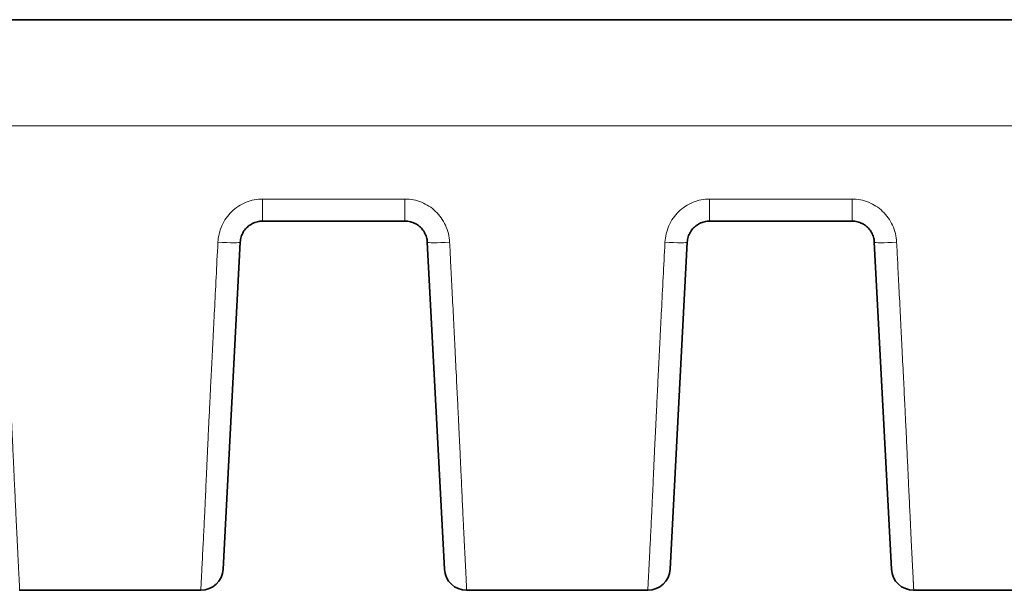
# Model space of a CAD drawing. Header units: millimetres. Extents: x 5 to 415, y 5 to 292.
# Tile 31 of 112: x 136.86 to 145.67, y 203.3 to 208.4. Entities that reach past the tile are written whole.
import ezdxf

# ---------------------------------------------------------------- set-up
doc = ezdxf.new("R2010")
doc.units = ezdxf.units.MM
doc.layers.add('Sichtbar (ISO)', color=7, linetype='Continuous', lineweight=35)
doc.layers.add('Sichtbar schmal (ISO)', color=7, linetype='Continuous', lineweight=18)

msp = doc.modelspace()

# ---------------------------------------------------------------- linework, layer by layer
at = {"layer": 'Sichtbar (ISO)'}
for p, q in [((100.27483169, 208.40485871), (154.27515091, 208.40485871)), ((139.03773777, 206.60485871), (140.3122606, 206.60485871)), ((143.03773777, 206.60485871), (144.3122606, 206.60485871)), ((138.68493218, 203.49439152), (138.83801186, 206.4153259)), ((140.51198651, 206.4153259), (140.66506619, 203.49439152)), ((142.68493218, 203.49439152), (142.83801186, 206.4153259)), ((144.51198651, 206.4153259), (144.66506619, 203.49439152)), ((138.48520713, 203.3048569), (136.86479214, 203.3048569)), ((142.48520713, 203.3048569), (140.86479214, 203.3048569)), ((146.48520699, 203.3048569), (144.86479214, 203.3048569))]:
    msp.add_line(p, q, dxfattribs=at)
for centre, start, end in [((138.48520627, 203.50485871), 270, 356.999999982), ((140.8647921, 203.50485871), 183.000000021, 270), ((142.48520627, 203.50485871), 270, 356.999999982), ((144.8647921, 203.50485871), 183.00000002, 270)]:
    msp.add_arc(centre, 0.2, start, end, dxfattribs=at)
for points, knots in [([(138.83801186, 206.4153259), (138.83845264, 206.42373443), (138.84036969, 206.44026182), (138.84619131, 206.4640419), (138.8545657, 206.48628102), (138.86525426, 206.50697762), (138.87817977, 206.52618258), (138.89320476, 206.54373798), (138.91010677, 206.55941261), (138.92867555, 206.5730307), (138.94869095, 206.58443473), (138.96991924, 206.59348095), (138.99204925, 206.60002487), (139.01475992, 206.603978), (139.03008463, 206.60485863), (139.03773777, 206.60485871)], [0, 0, 0, 0, 0.0838013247, 0.1650438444, 0.2427208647, 0.3191274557, 0.3954427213, 0.4713977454, 0.547106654, 0.6226076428, 0.6980833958, 0.7736686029, 0.8493777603, 0.9247262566, 1, 1, 1, 1]), ([(140.3122606, 206.60485871), (140.3205319, 206.60485861), (140.33685156, 206.60384483), (140.36052967, 206.59942743), (140.38295867, 206.59242347), (140.40411283, 206.58301861), (140.42398713, 206.57127522), (140.44236084, 206.55734016), (140.45900394, 206.54139917), (140.47372509, 206.52363083), (140.48633067, 206.50424701), (140.49664669, 206.48348013), (140.50451143, 206.46160418), (140.50982889, 206.43878514), (140.5115734, 206.42320693), (140.51198651, 206.4153259)], [0, 0, 0, 0, 0.0813521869, 0.1603753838, 0.2364454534, 0.312131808, 0.3879044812, 0.4635051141, 0.5391746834, 0.6150496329, 0.6911999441, 0.7676237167, 0.8444425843, 0.9214545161, 1, 1, 1, 1]), ([(142.83801186, 206.4153259), (142.83845264, 206.42373443), (142.84036969, 206.44026182), (142.84619131, 206.4640419), (142.8545657, 206.48628102), (142.86525426, 206.50697762), (142.87817977, 206.52618258), (142.89320476, 206.54373798), (142.91010677, 206.55941261), (142.92867555, 206.5730307), (142.94869095, 206.58443473), (142.96991924, 206.59348095), (142.99204925, 206.60002487), (143.01475992, 206.603978), (143.03008463, 206.60485863), (143.03773777, 206.60485871)], [0, 0, 0, 0, 0.0838013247, 0.1650438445, 0.2427208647, 0.3191274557, 0.3954427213, 0.4713977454, 0.547106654, 0.6226076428, 0.6980833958, 0.7736686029, 0.8493777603, 0.9247262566, 1, 1, 1, 1]), ([(144.3122606, 206.60485871), (144.3205319, 206.60485861), (144.33685156, 206.60384483), (144.36052967, 206.59942743), (144.38295867, 206.59242347), (144.40411283, 206.58301861), (144.42398713, 206.57127522), (144.44236084, 206.55734016), (144.45900394, 206.54139917), (144.47372509, 206.52363083), (144.48633067, 206.50424701), (144.49664669, 206.48348013), (144.50451143, 206.46160418), (144.50982888, 206.43878513), (144.51157342, 206.42320694), (144.51198651, 206.4153259)], [0, 0, 0, 0, 0.0813521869, 0.1603753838, 0.2364454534, 0.312131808, 0.3879044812, 0.4635051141, 0.5391746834, 0.6150496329, 0.6911999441, 0.7676237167, 0.8444425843, 0.9214545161, 1, 1, 1, 1])]:
    msp.add_open_spline(points, degree=3, knots=knots, dxfattribs=at)
for points in [[(136.86479214, 203.30485874), (136.86479213, 203.30485872), (136.86479211, 203.30485871), (136.8647921, 203.30485871)], [(140.86479214, 203.30485874), (140.86479213, 203.30485872), (140.86479211, 203.30485871), (140.8647921, 203.30485871)], [(144.86479214, 203.30485874), (144.86479213, 203.30485872), (144.86479211, 203.30485871), (144.8647921, 203.30485871)]]:
    msp.add_open_spline(points, degree=3, dxfattribs=at)
at = {"layer": 'Sichtbar schmal (ISO)'}
for p, q in [((100.27481921, 207.4578075), (154.27515376, 207.45778745)), ((139.03773777, 206.60485871), (139.03773777, 206.80195811)), ((140.3122606, 206.80195787), (139.03773777, 206.80195787)), ((140.3122606, 206.80195811), (140.3122606, 206.60485871)), ((143.03773777, 206.60485871), (143.03773777, 206.80195811)), ((144.3122606, 206.80195787), (143.03773777, 206.80195787)), ((144.3122606, 206.80195811), (144.3122606, 206.60485871))]:
    msp.add_line(p, q, dxfattribs=at)
for centre, major_axis, ratio, start_param, end_param in [((138.63828596, 206.42579309), (0.19972591, -0.01046719), 0.051839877, 4.7151057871, 6.2831852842), ((140.71171241, 206.42579309), (-0.19972591, -0.01046719), 0.051839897, 0.0000001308, 1.5680795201), ((142.63828596, 206.42579309), (0.19972591, -0.01046719), 0.051839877, 4.715105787, 6.2831852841), ((144.71171241, 206.42579309), (-0.19972591, -0.01046719), 0.0518398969, 0.00000013, 1.5680795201)]:
    msp.add_ellipse(centre, major_axis=major_axis, ratio=ratio, start_param=start_param, end_param=end_param, dxfattribs=at)
for points in [[(138.63828596, 206.41541093), (138.64084934, 206.46648986), (138.66541729, 206.56797148), (138.75399595, 206.69599215), (138.8878466, 206.78328337), (138.98816938, 206.80187832), (139.03773777, 206.80195787)], [(140.3122606, 206.80195787), (140.36301074, 206.80187829), (140.4641841, 206.78179167), (140.59163645, 206.69945), (140.68327369, 206.57195892), (140.70908391, 206.46829405), (140.71171241, 206.41541092)], [(142.63828596, 206.41541093), (142.64084934, 206.46648986), (142.66541729, 206.56797148), (142.75399595, 206.69599215), (142.8878466, 206.78328337), (142.98816938, 206.80187832), (143.03773777, 206.80195787)], [(144.3122606, 206.80195787), (144.36301074, 206.80187829), (144.4641841, 206.78179167), (144.59163645, 206.69945), (144.68327369, 206.57195892), (144.70908391, 206.46829405), (144.71171241, 206.41541092)]]:
    msp.add_open_spline(points, degree=3, dxfattribs=at)
for points, knots in [([(136.71171241, 206.41541092), (136.71479295, 206.35527625), (136.71784465, 206.29558493), (136.72088285, 206.23602263), (136.72471301, 206.1609344), (136.7285217, 206.08605112), (136.7323392, 206.01075135), (136.7366251, 205.92621251), (136.74092214, 205.84114769), (136.74527104, 205.75471779), (136.74736087, 205.7131843), (136.74946268, 205.67133567), (136.75158042, 205.62908934), (136.75399549, 205.58091134), (136.75643234, 205.53220637), (136.75886673, 205.48346155), (136.76324558, 205.39578165), (136.76761597, 205.30798207), (136.77183162, 205.22299846), (136.7756612, 205.14579763), (136.77936248, 205.07093198), (136.78282699, 205.0005802), (136.78533621, 204.94962688), (136.78772133, 204.9010395), (136.78994414, 204.8555884), (136.79073356, 204.83944663), (136.79150144, 204.82369046), (136.79224982, 204.80828252), (136.79518639, 204.74782298), (136.79782289, 204.69272071), (136.80027599, 204.64084259), (136.80274193, 204.58869314), (136.80502333, 204.53978694), (136.80722561, 204.49220747), (136.80932126, 204.44693178), (136.81134595, 204.40284466), (136.81337111, 204.35866556), (136.81377067, 204.34994913), (136.81417017, 204.3412307), (136.81457004, 204.33250253), (136.81602122, 204.30082683), (136.81748994, 204.26911625), (136.81896038, 204.23762961), (136.8207043, 204.20028667), (136.82245065, 204.16325853), (136.82417351, 204.12696741), (136.82582874, 204.09210086), (136.82746212, 204.05791753), (136.82905355, 204.0247366), (136.83062863, 203.99189668), (136.83216247, 203.96004143), (136.83364027, 203.92939023), (136.83432012, 203.91528941), (136.83498812, 203.9014434), (136.83564328, 203.88786472), (136.83643365, 203.87148363), (136.83720738, 203.85545507), (136.83796145, 203.83984339), (136.83939782, 203.81010595), (136.84076214, 203.78189464), (136.84204503, 203.75543458), (136.84342593, 203.72695291), (136.84471249, 203.70049991), (136.84590652, 203.67609879), (136.84722813, 203.64909043), (136.84843651, 203.62459319), (136.84954549, 203.60242098), (136.84989705, 203.59539217), (136.85023872, 203.58859524), (136.85057099, 203.58202295), (136.85143309, 203.5649709), (136.85222291, 203.54945041), (136.85294596, 203.53531856), (136.85414606, 203.51186262), (136.855162, 203.49223656), (136.85602204, 203.47572835), (136.85684908, 203.4598536), (136.85753263, 203.44684926), (136.85809368, 203.43616144), (136.85831726, 203.43190228), (136.85851895, 203.4280122), (136.85870448, 203.42439272), (136.8596427, 203.40608961), (136.86019986, 203.3940944), (136.86079494, 203.38183262), (136.86086957, 203.38029477), (136.86094435, 203.37876135), (136.86101972, 203.37722667), (136.86149154, 203.36761927), (136.86201146, 203.35788949), (136.8625213, 203.3483947), (136.86287067, 203.34188841), (136.86321431, 203.33551159), (136.86351841, 203.32966698), (136.86361406, 203.32782871), (136.86370686, 203.32604446), (136.86379576, 203.32433382), (136.86410987, 203.31828965), (136.86437338, 203.31320271), (136.86454847, 203.30978353), (136.86471092, 203.30661151), (136.86479768, 203.3048671), (136.86479214, 203.30485874)], [0, 0, 0, 0, 0.02550670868, 0.02550670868, 0.02550670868, 0.05766217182, 0.05766217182, 0.05766217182, 0.09376301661, 0.09376301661, 0.09376301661, 0.11111111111, 0.11111111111, 0.11111111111, 0.13089499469, 0.13089499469, 0.13089499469, 0.16648132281, 0.16648132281, 0.16648132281, 0.19880866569, 0.19880866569, 0.19880866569, 0.22222222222, 0.22222222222, 0.22222222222, 0.23053745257, 0.23053745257, 0.23053745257, 0.26316574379, 0.26316574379, 0.26316574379, 0.29596468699, 0.29596468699, 0.29596468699, 0.32717551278, 0.32717551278, 0.32717551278, 0.33333333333, 0.33333333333, 0.33333333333, 0.35568087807, 0.35568087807, 0.35568087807, 0.38218490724, 0.38218490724, 0.38218490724, 0.40764854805, 0.40764854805, 0.40764854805, 0.43285050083, 0.43285050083, 0.43285050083, 0.44444444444, 0.44444444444, 0.44444444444, 0.45843117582, 0.45843117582, 0.45843117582, 0.48507338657, 0.48507338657, 0.48507338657, 0.51375111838, 0.51375111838, 0.51375111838, 0.54549305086, 0.54549305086, 0.54549305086, 0.55555555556, 0.55555555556, 0.55555555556, 0.58166311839, 0.58166311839, 0.58166311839, 0.62499627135, 0.62499627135, 0.62499627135, 0.66666666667, 0.66666666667, 0.66666666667, 0.68327258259, 0.68327258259, 0.68327258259, 0.76724594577, 0.76724594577, 0.76724594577, 0.77777777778, 0.77777777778, 0.77777777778, 0.8437093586, 0.8437093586, 0.8437093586, 0.88888888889, 0.88888888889, 0.88888888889, 0.90309897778, 0.90309897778, 0.90309897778, 0.9533074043, 0.9533074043, 0.9533074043, 0.99988646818, 0.99988646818, 0.99988646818, 0.99988646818]), ([(138.63828596, 206.41541093), (138.63281118, 206.3054728), (138.62757836, 206.2013468), (138.62262849, 206.10337743), (138.61732475, 205.99840394), (138.61234604, 205.90050198), (138.60774231, 205.8100823), (138.60319652, 205.72080051), (138.59901655, 205.63881792), (138.59524955, 205.56450966), (138.59476814, 205.55501331), (138.59429352, 205.54564153), (138.59382537, 205.53638871), (138.58923524, 205.44566714), (138.58526805, 205.36639323), (138.58163509, 205.29335244), (138.57785077, 205.21726863), (138.57442835, 205.14793348), (138.57104923, 205.07960182), (138.57034533, 205.06536762), (138.56964334, 205.05117759), (138.56894051, 205.03698239), (138.56653895, 204.98847719), (138.5641325, 204.94004712), (138.56171557, 204.89116472), (138.55899165, 204.83607347), (138.55625387, 204.78039726), (138.5535066, 204.72361439), (138.55111598, 204.67420319), (138.54871792, 204.62394933), (138.54632866, 204.5727615), (138.54614332, 204.56879065), (138.54595803, 204.5648143), (138.54577282, 204.56083251), (138.54383988, 204.5192773), (138.54191413, 204.47727554), (138.5399931, 204.43505209), (138.53806915, 204.39276435), (138.53614983, 204.35025192), (138.53423957, 204.30787383), (138.53244561, 204.26807587), (138.53065971, 204.22839763), (138.52888962, 204.18921595), (138.5271841, 204.15146353), (138.52549341, 204.11417468), (138.52382519, 204.07770144), (138.52352757, 204.07119422), (138.52323067, 204.06471325), (138.52293453, 204.05826012), (138.52159659, 204.02910588), (138.52025103, 204.00036248), (138.51892943, 203.97255909), (138.51726952, 203.93763827), (138.5156481, 203.90421332), (138.51410523, 203.87290104), (138.51241251, 203.83854737), (138.51081444, 203.80673821), (138.50933514, 203.7777379), (138.50760115, 203.74374449), (138.5060301, 203.71360527), (138.50462937, 203.68714375), (138.50442082, 203.68320388), (138.504216, 203.67934479), (138.50401492, 203.67556537), (138.50250993, 203.64727898), (138.50127496, 203.62345802), (138.50022733, 203.60281192), (138.49860391, 203.5708185), (138.49742778, 203.54639907), (138.49649007, 203.52663536), (138.4961873, 203.52025407), (138.49591002, 203.51437007), (138.495653, 203.50891999), (138.49467287, 203.48813566), (138.49396165, 203.47345607), (138.49330465, 203.46034678), (138.49291147, 203.45250165), (138.49254148, 203.44529078), (138.49217205, 203.43818862), (138.49158809, 203.42696221), (138.49098655, 203.41602397), (138.49038907, 203.40522831), (138.48997695, 203.39778189), (138.48956706, 203.39040892), (138.4891724, 203.3831744), (138.48878124, 203.37600393), (138.48841014, 203.36895387), (138.48805544, 203.36194314), (138.48753343, 203.35162571), (138.487044, 203.3413371), (138.48664163, 203.33208079), (138.48661831, 203.33154426), (138.48659519, 203.33101148), (138.48657229, 203.33048289), (138.48623478, 203.32269327), (138.48594669, 203.31587789), (138.48571443, 203.31129749), (138.48550621, 203.30719136), (138.48534215, 203.30486829), (138.48520713, 203.30485874)], [0, 0, 0, 0, 0.03195397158, 0.03195397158, 0.03195397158, 0.06619242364, 0.06619242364, 0.06619242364, 0.1, 0.1, 0.1, 0.10432049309, 0.10432049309, 0.10432049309, 0.14668184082, 0.14668184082, 0.14668184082, 0.19080804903, 0.19080804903, 0.19080804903, 0.2, 0.2, 0.2, 0.23140902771, 0.23140902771, 0.23140902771, 0.26680750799, 0.26680750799, 0.26680750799, 0.29761048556, 0.29761048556, 0.29761048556, 0.3, 0.3, 0.3, 0.32493772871, 0.32493772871, 0.32493772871, 0.34991342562, 0.34991342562, 0.34991342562, 0.37336851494, 0.37336851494, 0.37336851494, 0.39596801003, 0.39596801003, 0.39596801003, 0.4, 0.4, 0.4, 0.41821588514, 0.41821588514, 0.41821588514, 0.44109488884, 0.44109488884, 0.44109488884, 0.46619614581, 0.46619614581, 0.46619614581, 0.49561919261, 0.49561919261, 0.49561919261, 0.5, 0.5, 0.5, 0.53278743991, 0.53278743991, 0.53278743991, 0.58359522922, 0.58359522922, 0.58359522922, 0.6, 0.6, 0.6, 0.66256096, 0.66256096, 0.66256096, 0.7, 0.7, 0.7, 0.75918002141, 0.75918002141, 0.75918002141, 0.8, 0.8, 0.8, 0.84045859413, 0.84045859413, 0.84045859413, 0.9, 0.9, 0.9, 0.90345125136, 0.90345125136, 0.90345125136, 0.95431050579, 0.95431050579, 0.95431050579, 0.99990365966, 0.99990365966, 0.99990365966, 0.99990365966]), ([(140.71171241, 206.41541092), (140.71479295, 206.35527625), (140.71784465, 206.29558493), (140.72088285, 206.23602263), (140.72471301, 206.1609344), (140.7285217, 206.08605112), (140.7323392, 206.01075135), (140.7366251, 205.92621251), (140.74092214, 205.84114769), (140.74527104, 205.75471779), (140.74736087, 205.7131843), (140.74946268, 205.67133567), (140.75158042, 205.62908934), (140.75399549, 205.58091134), (140.75643234, 205.53220637), (140.75886673, 205.48346155), (140.76324558, 205.39578165), (140.76761597, 205.30798207), (140.77183162, 205.22299846), (140.7756612, 205.14579763), (140.77936248, 205.07093198), (140.78282699, 205.0005802), (140.78533621, 204.94962688), (140.78772133, 204.9010395), (140.78994414, 204.8555884), (140.79073356, 204.83944663), (140.79150144, 204.82369046), (140.79224982, 204.80828252), (140.79518639, 204.74782298), (140.79782289, 204.69272071), (140.80027599, 204.64084259), (140.80274193, 204.58869314), (140.80502333, 204.53978694), (140.80722561, 204.49220747), (140.80932126, 204.44693178), (140.81134595, 204.40284466), (140.81337111, 204.35866556), (140.81377067, 204.34994913), (140.81417017, 204.3412307), (140.81457004, 204.33250252), (140.81602122, 204.30082683), (140.81748994, 204.26911625), (140.81896038, 204.23762961), (140.8207043, 204.20028667), (140.82245065, 204.16325853), (140.82417351, 204.12696741), (140.82582874, 204.09210086), (140.82746212, 204.05791753), (140.82905355, 204.0247366), (140.83062863, 203.99189668), (140.83216247, 203.96004143), (140.83364027, 203.92939023), (140.83432012, 203.91528941), (140.83498812, 203.9014434), (140.83564328, 203.88786472), (140.83643365, 203.87148363), (140.83720738, 203.85545507), (140.83796145, 203.83984339), (140.83939782, 203.81010595), (140.84076214, 203.78189464), (140.84204503, 203.75543458), (140.84342593, 203.72695291), (140.84471249, 203.70049991), (140.84590652, 203.67609879), (140.84722813, 203.64909043), (140.84843651, 203.62459319), (140.84954549, 203.60242098), (140.84989705, 203.59539217), (140.85023872, 203.58859524), (140.85057099, 203.58202295), (140.85143309, 203.5649709), (140.85222291, 203.54945041), (140.85294596, 203.53531856), (140.85414606, 203.51186262), (140.855162, 203.49223656), (140.85602204, 203.47572835), (140.85684908, 203.4598536), (140.85753263, 203.44684926), (140.85809368, 203.43616144), (140.85831726, 203.43190228), (140.85851895, 203.4280122), (140.85870448, 203.42439272), (140.8596427, 203.40608961), (140.86019986, 203.3940944), (140.86079494, 203.38183262), (140.86086957, 203.38029477), (140.86094435, 203.37876135), (140.86101972, 203.37722667), (140.86149154, 203.36761927), (140.86201146, 203.35788949), (140.8625213, 203.3483947), (140.86287067, 203.34188841), (140.86321431, 203.33551159), (140.86351841, 203.32966698), (140.86361406, 203.32782871), (140.86370686, 203.32604446), (140.86379576, 203.32433382), (140.86410987, 203.31828965), (140.86437338, 203.31320271), (140.86454847, 203.30978353), (140.86471092, 203.30661151), (140.86479768, 203.3048671), (140.86479214, 203.30485874)], [0, 0, 0, 0, 0.02550670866, 0.02550670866, 0.02550670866, 0.05766217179, 0.05766217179, 0.05766217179, 0.09376301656, 0.09376301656, 0.09376301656, 0.11111111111, 0.11111111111, 0.11111111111, 0.13089499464, 0.13089499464, 0.13089499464, 0.16648132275, 0.16648132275, 0.16648132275, 0.19880866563, 0.19880866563, 0.19880866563, 0.22222222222, 0.22222222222, 0.22222222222, 0.23053745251, 0.23053745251, 0.23053745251, 0.26316574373, 0.26316574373, 0.26316574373, 0.29596468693, 0.29596468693, 0.29596468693, 0.32717551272, 0.32717551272, 0.32717551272, 0.33333333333, 0.33333333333, 0.33333333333, 0.35568087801, 0.35568087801, 0.35568087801, 0.38218490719, 0.38218490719, 0.38218490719, 0.407648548, 0.407648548, 0.407648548, 0.43285050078, 0.43285050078, 0.43285050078, 0.44444444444, 0.44444444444, 0.44444444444, 0.45843117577, 0.45843117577, 0.45843117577, 0.48507338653, 0.48507338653, 0.48507338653, 0.51375111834, 0.51375111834, 0.51375111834, 0.54549305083, 0.54549305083, 0.54549305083, 0.55555555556, 0.55555555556, 0.55555555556, 0.58166311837, 0.58166311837, 0.58166311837, 0.62499627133, 0.62499627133, 0.62499627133, 0.66666666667, 0.66666666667, 0.66666666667, 0.68327258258, 0.68327258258, 0.68327258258, 0.76724594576, 0.76724594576, 0.76724594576, 0.77777777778, 0.77777777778, 0.77777777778, 0.8437093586, 0.8437093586, 0.8437093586, 0.88888888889, 0.88888888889, 0.88888888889, 0.90309897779, 0.90309897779, 0.90309897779, 0.9533074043, 0.9533074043, 0.9533074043, 0.99988646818, 0.99988646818, 0.99988646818, 0.99988646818]), ([(142.63828596, 206.41541093), (142.63281118, 206.3054728), (142.62757836, 206.2013468), (142.62262849, 206.10337743), (142.61732475, 205.99840394), (142.61234604, 205.90050198), (142.60774231, 205.8100823), (142.60319652, 205.72080051), (142.59901655, 205.63881792), (142.59524955, 205.56450966), (142.59476814, 205.55501331), (142.59429352, 205.54564153), (142.59382537, 205.53638871), (142.58923524, 205.44566714), (142.58526805, 205.36639323), (142.58163509, 205.29335244), (142.57785077, 205.21726863), (142.57442835, 205.14793348), (142.57104923, 205.07960182), (142.57034533, 205.06536762), (142.56964334, 205.05117759), (142.56894051, 205.03698239), (142.56653895, 204.98847719), (142.5641325, 204.94004712), (142.56171557, 204.89116472), (142.55899165, 204.83607347), (142.55625387, 204.78039726), (142.5535066, 204.72361439), (142.55111598, 204.67420319), (142.54871792, 204.62394933), (142.54632866, 204.5727615), (142.54614332, 204.56879065), (142.54595803, 204.5648143), (142.54577282, 204.56083251), (142.54383988, 204.5192773), (142.54191413, 204.47727554), (142.5399931, 204.43505209), (142.53806915, 204.39276435), (142.53614983, 204.35025192), (142.53423957, 204.30787383), (142.53244561, 204.26807587), (142.53065971, 204.22839763), (142.52888962, 204.18921595), (142.5271841, 204.15146353), (142.52549341, 204.11417468), (142.52382519, 204.07770144), (142.52352757, 204.07119422), (142.52323067, 204.06471325), (142.52293453, 204.05826012), (142.52159659, 204.02910588), (142.52025103, 204.00036248), (142.51892943, 203.97255909), (142.51726952, 203.93763827), (142.5156481, 203.90421332), (142.51410523, 203.87290104), (142.51241251, 203.83854737), (142.51081444, 203.80673821), (142.50933514, 203.7777379), (142.50760115, 203.74374449), (142.5060301, 203.71360527), (142.50462937, 203.68714375), (142.50442082, 203.68320388), (142.504216, 203.67934479), (142.50401492, 203.67556537), (142.50250993, 203.64727898), (142.50127496, 203.62345802), (142.50022733, 203.60281192), (142.49860391, 203.5708185), (142.49742778, 203.54639907), (142.49649007, 203.52663536), (142.4961873, 203.52025407), (142.49591002, 203.51437007), (142.495653, 203.50891999), (142.49467287, 203.48813566), (142.49396165, 203.47345607), (142.49330465, 203.46034678), (142.49291147, 203.45250165), (142.49254148, 203.44529078), (142.49217205, 203.43818862), (142.49158809, 203.42696221), (142.49098655, 203.41602397), (142.49038907, 203.40522831), (142.48997695, 203.39778189), (142.48956706, 203.39040892), (142.4891724, 203.3831744), (142.48878124, 203.37600393), (142.48841014, 203.36895387), (142.48805544, 203.36194314), (142.48753343, 203.35162571), (142.487044, 203.3413371), (142.48664163, 203.33208079), (142.48661831, 203.33154426), (142.48659519, 203.33101148), (142.48657229, 203.33048289), (142.48623478, 203.32269327), (142.48594669, 203.31587789), (142.48571443, 203.31129749), (142.48550621, 203.30719136), (142.48534215, 203.30486829), (142.48520713, 203.30485874)], [0, 0, 0, 0, 0.03195397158, 0.03195397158, 0.03195397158, 0.06619242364, 0.06619242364, 0.06619242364, 0.1, 0.1, 0.1, 0.1043204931, 0.1043204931, 0.1043204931, 0.14668184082, 0.14668184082, 0.14668184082, 0.19080804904, 0.19080804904, 0.19080804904, 0.2, 0.2, 0.2, 0.23140902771, 0.23140902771, 0.23140902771, 0.26680750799, 0.26680750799, 0.26680750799, 0.29761048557, 0.29761048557, 0.29761048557, 0.3, 0.3, 0.3, 0.32493772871, 0.32493772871, 0.32493772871, 0.34991342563, 0.34991342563, 0.34991342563, 0.37336851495, 0.37336851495, 0.37336851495, 0.39596801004, 0.39596801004, 0.39596801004, 0.4, 0.4, 0.4, 0.41821588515, 0.41821588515, 0.41821588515, 0.44109488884, 0.44109488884, 0.44109488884, 0.46619614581, 0.46619614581, 0.46619614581, 0.49561919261, 0.49561919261, 0.49561919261, 0.5, 0.5, 0.5, 0.53278743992, 0.53278743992, 0.53278743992, 0.58359522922, 0.58359522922, 0.58359522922, 0.6, 0.6, 0.6, 0.66256096, 0.66256096, 0.66256096, 0.7, 0.7, 0.7, 0.75918002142, 0.75918002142, 0.75918002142, 0.8, 0.8, 0.8, 0.84045859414, 0.84045859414, 0.84045859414, 0.9, 0.9, 0.9, 0.90345125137, 0.90345125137, 0.90345125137, 0.95431050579, 0.95431050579, 0.95431050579, 0.99990365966, 0.99990365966, 0.99990365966, 0.99990365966]), ([(144.71171241, 206.41541092), (144.71479295, 206.35527625), (144.71784465, 206.29558493), (144.72088285, 206.23602263), (144.72471301, 206.1609344), (144.7285217, 206.08605112), (144.7323392, 206.01075135), (144.7366251, 205.92621251), (144.74092214, 205.84114769), (144.74527104, 205.75471779), (144.74736087, 205.7131843), (144.74946268, 205.67133567), (144.75158042, 205.62908934), (144.75399549, 205.58091134), (144.75643234, 205.53220637), (144.75886673, 205.48346155), (144.76324558, 205.39578165), (144.76761597, 205.30798207), (144.77183162, 205.22299846), (144.7756612, 205.14579763), (144.77936248, 205.07093198), (144.78282699, 205.0005802), (144.78533621, 204.94962688), (144.78772133, 204.9010395), (144.78994414, 204.8555884), (144.79073356, 204.83944663), (144.79150144, 204.82369046), (144.79224982, 204.80828252), (144.79518639, 204.74782298), (144.79782289, 204.69272071), (144.80027599, 204.64084259), (144.80274193, 204.58869314), (144.80502333, 204.53978694), (144.80722561, 204.49220747), (144.80932126, 204.44693178), (144.81134595, 204.40284466), (144.81337111, 204.35866556), (144.81377067, 204.34994913), (144.81417017, 204.3412307), (144.81457004, 204.33250252), (144.81602122, 204.30082683), (144.81748994, 204.26911625), (144.81896038, 204.23762961), (144.8207043, 204.20028667), (144.82245065, 204.16325853), (144.82417351, 204.12696741), (144.82582874, 204.09210086), (144.82746212, 204.05791753), (144.82905355, 204.0247366), (144.83062863, 203.99189668), (144.83216247, 203.96004143), (144.83364027, 203.92939023), (144.83432012, 203.91528941), (144.83498812, 203.9014434), (144.83564328, 203.88786472), (144.83643365, 203.87148363), (144.83720738, 203.85545507), (144.83796145, 203.83984339), (144.83939782, 203.81010595), (144.84076214, 203.78189464), (144.84204503, 203.75543458), (144.84342593, 203.72695291), (144.84471249, 203.70049991), (144.84590652, 203.67609879), (144.84722813, 203.64909043), (144.84843651, 203.62459319), (144.84954549, 203.60242098), (144.84989705, 203.59539217), (144.85023872, 203.58859524), (144.85057099, 203.58202295), (144.85143309, 203.5649709), (144.85222291, 203.54945041), (144.85294596, 203.53531856), (144.85414606, 203.51186262), (144.855162, 203.49223656), (144.85602204, 203.47572835), (144.85684908, 203.4598536), (144.85753263, 203.44684926), (144.85809368, 203.43616144), (144.85831726, 203.43190228), (144.85851895, 203.4280122), (144.85870448, 203.42439272), (144.8596427, 203.40608961), (144.86019986, 203.3940944), (144.86079494, 203.38183262), (144.86086957, 203.38029477), (144.86094435, 203.37876135), (144.86101972, 203.37722667), (144.86149154, 203.36761927), (144.86201146, 203.35788949), (144.8625213, 203.3483947), (144.86287067, 203.34188841), (144.86321431, 203.33551159), (144.86351841, 203.32966698), (144.86361406, 203.32782871), (144.86370686, 203.32604446), (144.86379576, 203.32433382), (144.86410987, 203.31828965), (144.86437338, 203.31320271), (144.86454847, 203.30978353), (144.86471092, 203.30661151), (144.86479768, 203.3048671), (144.86479214, 203.30485874)], [0, 0, 0, 0, 0.02550670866, 0.02550670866, 0.02550670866, 0.05766217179, 0.05766217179, 0.05766217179, 0.09376301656, 0.09376301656, 0.09376301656, 0.11111111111, 0.11111111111, 0.11111111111, 0.13089499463, 0.13089499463, 0.13089499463, 0.16648132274, 0.16648132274, 0.16648132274, 0.19880866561, 0.19880866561, 0.19880866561, 0.22222222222, 0.22222222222, 0.22222222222, 0.23053745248, 0.23053745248, 0.23053745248, 0.26316574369, 0.26316574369, 0.26316574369, 0.29596468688, 0.29596468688, 0.29596468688, 0.32717551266, 0.32717551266, 0.32717551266, 0.33333333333, 0.33333333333, 0.33333333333, 0.35568087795, 0.35568087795, 0.35568087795, 0.38218490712, 0.38218490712, 0.38218490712, 0.40764854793, 0.40764854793, 0.40764854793, 0.4328505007, 0.4328505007, 0.4328505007, 0.44444444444, 0.44444444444, 0.44444444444, 0.45843117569, 0.45843117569, 0.45843117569, 0.48507338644, 0.48507338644, 0.48507338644, 0.51375111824, 0.51375111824, 0.51375111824, 0.54549305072, 0.54549305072, 0.54549305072, 0.55555555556, 0.55555555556, 0.55555555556, 0.58166311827, 0.58166311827, 0.58166311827, 0.62499627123, 0.62499627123, 0.62499627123, 0.66666666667, 0.66666666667, 0.66666666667, 0.68327258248, 0.68327258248, 0.68327258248, 0.76724594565, 0.76724594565, 0.76724594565, 0.77777777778, 0.77777777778, 0.77777777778, 0.84370935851, 0.84370935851, 0.84370935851, 0.88888888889, 0.88888888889, 0.88888888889, 0.90309897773, 0.90309897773, 0.90309897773, 0.95330740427, 0.95330740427, 0.95330740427, 0.99988646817, 0.99988646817, 0.99988646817, 0.99988646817])]:
    msp.add_open_spline(points, degree=3, knots=knots, dxfattribs=at)

doc.saveas('drawing.dxf')
